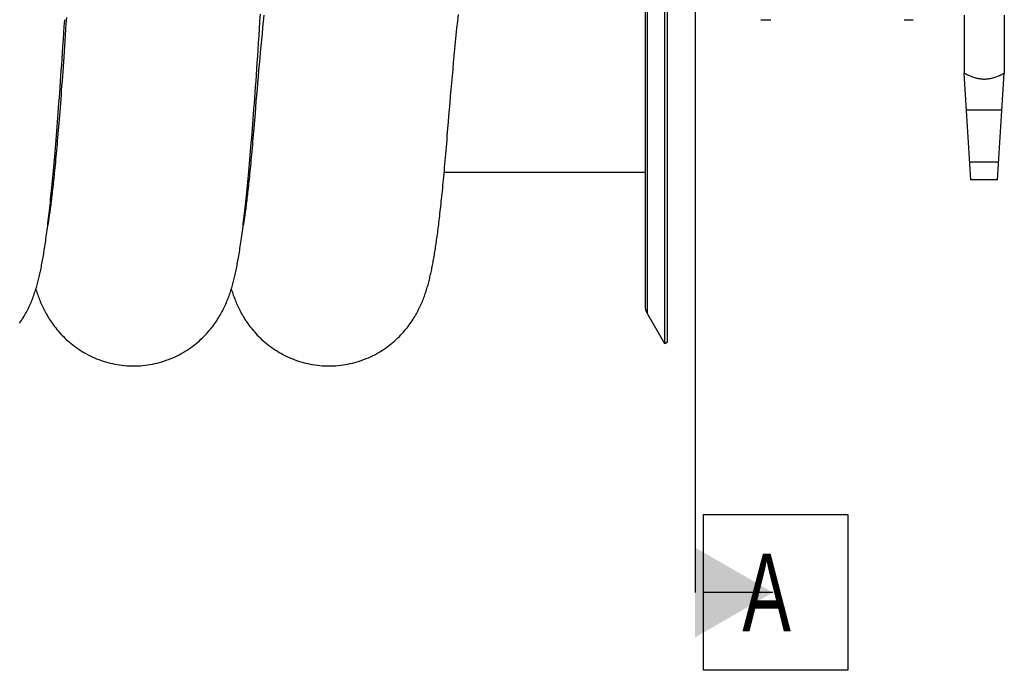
# Model space of a CAD drawing. Extents: x 0 to 420, y 0 to 297.
# Tile 11 of 15: x 197 to 241, y 169 to 198. Entities that reach past the tile are written whole.
import ezdxf

# ---------------------------------------------------------------- set-up
doc = ezdxf.new("R2010")
doc.units = 0
doc.header["$LTSCALE"] = 23.1
for name, color, linetype in [('110528_DXF_CONTINUOUS_LINE', 7, 'CONTINUOUS'), ('110528_DXF_DIMENSION', 7, 'CONTINUOUS'), ('110536_DXF_CONTINUOUS_LINE', 7, 'CONTINUOUS'), ('110591_DXF_CONTINUOUS_LINE', 7, 'CONTINUOUS'), ('AG_HOSE_75_8DXF_CONTINUOUS', 7, 'CONTINUOUS'), ('MOTOR_UNIT_DDXF_CONTINUOUS', 7, 'CONTINUOUS')]:
    doc.layers.add(name, color=color, linetype=linetype)
doc.styles.get("Standard").update_dxf_attribs({"font": 'txt', "width": 0.7})

msp = doc.modelspace()

# ---------------------------------------------------------------- linework, layer by layer
at = {"layer": '110528_DXF_CONTINUOUS_LINE', "color": 7, "linetype": 'CONTINUOUS'}
for p, q in [((225.84018, 183.79209), (225.84018, 243.94209)), ((224.95406, 242.23311), (224.95406, 185.50106)), ((225.84018, 183.79209), (225.04114, 185.17606)), ((225.97008, 183.86709), (225.84018, 183.79209))]:
    msp.add_line(p, q, dxfattribs=at)
at = {"layer": '110528_DXF_CONTINUOUS_LINE', "color": 3, "linetype": 'CONTINUOUS'}
msp.add_line((225.97008, 183.86709), (225.97008, 243.86709), dxfattribs=at)
at = {"layer": '110528_DXF_CONTINUOUS_LINE', "color": 9, "linetype": 'CONTINUOUS'}
msp.add_line((225.04114, 242.55811), (225.04114, 185.17606), dxfattribs=at)
at = {"layer": '110528_DXF_CONTINUOUS_LINE', "color": 7, "linetype": 'CONTINUOUS'}
msp.add_arc((225.60406, 185.50106), 0.65, 180, 210, dxfattribs=at)
at = {"layer": '110528_DXF_DIMENSION', "color": 2, "linetype": 'CONTINUOUS'}
for p, q in [((227.2018, 255.11651), (227.2018, 172.61766)), ((227.5768, 176.11766), (234.0768, 176.11766)), ((227.5768, 169.11766), (227.5768, 176.11766)), ((234.0768, 176.11766), (234.0768, 169.11766)), ((230.7018, 172.61766), (227.5768, 172.61766)), ((234.0768, 169.11766), (227.5768, 169.11766))]:
    msp.add_line(p, q, dxfattribs=at)
msp.add_solid([(227.2018, 170.59694), (227.2018, 174.63839), (230.7018, 172.61766)], dxfattribs=at)
at = {"layer": '110536_DXF_CONTINUOUS_LINE', "color": 7, "linetype": 'CONTINUOUS'}
msp.add_line((230.15631, 198.36709), (230.35631, 198.36709), dxfattribs=at)
at = {"layer": '110591_DXF_CONTINUOUS_LINE', "color": 7, "linetype": 'CONTINUOUS'}
for p, q in [((198.39427, 191.50209), (198.34631, 191.50209)), ((207.18215, 191.50209), (207.13418, 191.50209)), ((224.95406, 191.50209), (215.92206, 191.50209))]:
    msp.add_line(p, q, dxfattribs=at)
at = {"layer": 'AG_HOSE_75_8DXF_CONTINUOUS', "color": 9, "linetype": 'CONTINUOUS'}
for p, q in [((198.39427, 191.50209), (198.34631, 191.50209)), ((207.18215, 191.50209), (207.13418, 191.50209)), ((224.95406, 191.50209), (215.92206, 191.50209))]:
    msp.add_line(p, q, dxfattribs=at)
at = {"layer": 'AG_HOSE_75_8DXF_CONTINUOUS', "color": 7, "linetype": 'CONTINUOUS'}
for p, q in [((198.1047, 189.17725), (198.0957, 189.12518)), ((206.89342, 189.18195), (206.88339, 189.12386))]:
    msp.add_line(p, q, dxfattribs=at)
for points in [[(196.82503, 184.71647), (196.86954, 184.78063), (196.91223, 184.84434), (196.95305, 184.90741), (196.99217, 184.96993), (197.02982, 185.03218), (197.06604, 185.09409), (197.10088, 185.15568), (197.13465, 185.21739), (197.16745, 185.27936), (197.19923, 185.34146), (197.23008, 185.40377), (197.26007, 185.46647), (197.28918, 185.52941), (197.31729, 185.59229), (197.34443, 185.65508), (197.37064, 185.71784), (197.39587, 185.78032), (197.42014, 185.8425), (197.44353, 185.90444), (197.46604, 185.96604), (197.48769, 186.02729), (197.50855, 186.08824), (197.52866, 186.1489), (197.54805, 186.20926), (197.56677, 186.26938), (197.58488, 186.32935), (197.6024, 186.38915), (197.61937, 186.44885), (197.63589, 186.50865), (197.65197, 186.5686), (197.66765, 186.62871), (197.68298, 186.6892), (197.698, 186.75011), (197.71273, 186.81146), (197.72721, 186.87345), (197.74146, 186.93611), (197.7555, 186.99949), (197.76937, 187.06373), (197.78309, 187.1289), (197.79666, 187.19503), (197.8101, 187.2622), (197.82343, 187.33046), (197.83666, 187.39985), (197.8498, 187.47046), (197.86286, 187.54234), (197.87585, 187.61552), (197.8888, 187.6901), (197.90169, 187.76611), (197.91455, 187.84359), (197.92738, 187.92264), (197.94019, 188.00329), (197.95299, 188.08559), (197.96578, 188.16962), (197.97857, 188.25543), (197.99137, 188.34306), (198.00418, 188.43255), (198.017, 188.52395), (198.02984, 188.6173), (198.0427, 188.71266), (198.05559, 188.81006), (198.0685, 188.90954), (198.08145, 189.01117), (198.09444, 189.11498), (198.10747, 189.221), (198.12054, 189.3293), (198.13366, 189.43989), (198.14682, 189.55282), (198.16004, 189.66818), (198.17331, 189.78599), (198.18664, 189.90631), (198.20004, 190.02927), (198.21351, 190.15492), (198.22705, 190.2833), (198.24068, 190.41455), (198.25439, 190.5487), (198.26818, 190.68581), (198.28208, 190.82602), (198.29607, 190.96936), (198.31016, 191.11589), (198.32436, 191.26577), (198.33867, 191.41905), (198.35309, 191.57577), (198.36763, 191.73609), (198.3823, 191.90008), (198.39709, 192.06778), (198.41201, 192.23931), (198.42707, 192.41472), (198.44225, 192.59406), (198.45757, 192.77748), (198.47304, 192.96505), (198.48865, 193.15681), (198.5044, 193.35288), (198.5203, 193.55331), (198.53634, 193.75817), (198.55254, 193.9676), (198.5689, 194.18162), (198.58542, 194.40032), (198.60211, 194.624), (198.61897, 194.85269), (198.636, 195.08648), (198.65324, 195.3258), (198.67068, 195.57069), (198.68833, 195.82124), (198.7062, 196.07791), (198.72431, 196.34079), (198.74265, 196.60994), (198.76124, 196.88578), (198.7801, 197.16854), (198.79922, 197.45814), (198.81858, 197.75454), (198.8382, 198.05794), (198.85807, 198.36826)], [(198.93418, 198.46393), (198.91672, 198.19514), (198.89948, 197.93227), (198.88246, 197.67524), (198.86565, 197.42371), (198.84904, 197.17763), (198.83264, 196.93696), (198.81643, 196.70141), (198.8004, 196.47092), (198.78456, 196.24545), (198.76889, 196.02471), (198.75339, 195.8086), (198.73806, 195.59714), (198.72289, 195.39015), (198.70789, 195.18759), (198.69304, 194.98942), (198.67835, 194.79549), (198.66381, 194.60575), (198.64943, 194.42015), (198.6352, 194.23859), (198.62112, 194.06103), (198.6072, 193.88742), (198.59342, 193.71764), (198.57978, 193.55166), (198.56628, 193.38943), (198.55293, 193.23081), (198.53971, 193.07577), (198.52663, 192.92428), (198.51369, 192.77622), (198.50089, 192.63158), (198.48822, 192.49031), (198.47567, 192.35229), (198.46326, 192.21749), (198.45097, 192.08588), (198.43881, 191.95733), (198.42676, 191.8318), (198.41484, 191.70928), (198.40304, 191.58968), (198.39136, 191.47298), (198.3798, 191.35913), (198.36835, 191.24805), (198.35702, 191.13969), (198.34581, 191.03404), (198.33471, 190.93107), (198.32372, 190.83073), (198.31286, 190.73302), (198.30212, 190.63794), (198.29152, 190.54547), (198.28104, 190.45558), (198.27069, 190.36828), (198.26049, 190.28355), (198.25042, 190.20136), (198.2405, 190.12172), (198.23072, 190.0446), (198.2211, 189.96997), (198.21163, 189.89783), (198.20232, 189.82814), (198.19316, 189.76089), (198.18418, 189.69606), (198.17537, 189.63364), (198.16673, 189.57359), (198.15827, 189.51592), (198.15, 189.46061), (198.14192, 189.40761), (198.13405, 189.35695), (198.12638, 189.30861), (198.11893, 189.26253), (198.1117, 189.21876), (198.1047, 189.17725)], [(201.95566, 182.80219), (202.04847, 182.80316), (202.15635, 182.80674), (202.26423, 182.81296), (202.37206, 182.82183), (202.47976, 182.83335), (202.58716, 182.8475), (202.69419, 182.86427), (202.80079, 182.88366), (202.90679, 182.90564), (203.01214, 182.93018), (203.11678, 182.95726), (203.22053, 182.98683), (203.32335, 183.01885), (203.42518, 183.0533), (203.52584, 183.09009), (203.62529, 183.12917), (203.72347, 183.17051), (203.82022, 183.214), (203.9155, 183.25958), (204.00927, 183.30719), (204.10137, 183.35673), (204.19179, 183.40811), (204.28049, 183.46129), (204.36729, 183.51608), (204.45218, 183.57243), (204.53515, 183.63025), (204.61599, 183.68932), (204.69471, 183.74956), (204.77131, 183.81089), (204.84562, 183.87308), (204.91767, 183.93602), (204.98748, 183.99965), (205.05495, 184.06374), (205.12007, 184.12817), (205.18292, 184.19288), (205.2435, 184.25774), (205.30183, 184.32266), (205.35799, 184.38756), (205.41201, 184.45236), (205.46394, 184.517), (205.51384, 184.58141), (205.56176, 184.64552), (205.60775, 184.70924), (205.65187, 184.77256), (205.69423, 184.83549), (205.73481, 184.89786), (205.77374, 184.95975), (205.81133, 185.02153), (205.84762, 185.0832), (205.88264, 185.14474), (205.91666, 185.20654), (205.94981, 185.26881), (205.98201, 185.33137), (206.01321, 185.39408), (206.0435, 185.45704), (206.07286, 185.52019), (206.10113, 185.58311), (206.12831, 185.64572), (206.15451, 185.7081), (206.17968, 185.7701), (206.20384, 185.83164), (206.22708, 185.89281), (206.24944, 185.95361), (206.27095, 186.01403), (206.29167, 186.07413), (206.31166, 186.13398), (206.33096, 186.19359), (206.34961, 186.25301), (206.36769, 186.31235), (206.3852, 186.37163), (206.4022, 186.43088), (206.41876, 186.49031), (206.4349, 186.54994), (206.45065, 186.60981), (206.46606, 186.67009), (206.48117, 186.73083), (206.49599, 186.79206), (206.51057, 186.85395), (206.52493, 186.91655), (206.53908, 186.9799), (206.55307, 187.04417), (206.56691, 187.10944), (206.58061, 187.17573), (206.59422, 187.24324), (206.60774, 187.31201), (206.62119, 187.3821), (206.63459, 187.45367), (206.64795, 187.5268), (206.66128, 187.60153), (206.6746, 187.67798), (206.68792, 187.75624), (206.70124, 187.83635), (206.71457, 187.91834), (206.7279, 188.00227), (206.74126, 188.08821), (206.75463, 188.17621), (206.76804, 188.26634), (206.78147, 188.35865), (206.79495, 188.45322), (206.80847, 188.55008), (206.82204, 188.64931), (206.83566, 188.75097), (206.84934, 188.85514), (206.86307, 188.96186), (206.87687, 189.07121), (206.89074, 189.18326), (206.90468, 189.29804), (206.91869, 189.4156), (206.93277, 189.53599), (206.94692, 189.65928), (206.96114, 189.78548), (206.97544, 189.91466), (206.98982, 190.04685), (207.00427, 190.18214), (207.01881, 190.32052), (207.03343, 190.46209), (207.04815, 190.607), (207.06297, 190.75532), (207.07789, 190.90709), (207.09292, 191.06247), (207.10806, 191.22152), (207.12331, 191.38429), (207.13869, 191.55098), (207.1542, 191.72165), (207.16984, 191.89635), (207.18562, 192.07529), (207.20155, 192.25854), (207.21762, 192.44614), (207.23384, 192.6383), (207.25021, 192.83505), (207.26675, 193.03648), (207.28346, 193.2429), (207.30035, 193.45437), (207.31742, 193.67096), (207.33468, 193.89293), (207.35213, 194.12036), (207.36977, 194.35333), (207.38762, 194.59215), (207.4057, 194.83691), (207.42398, 195.08769), (207.44248, 195.34473), (207.46122, 195.60815), (207.48018, 195.87798), (207.49937, 196.15442), (207.51881, 196.43755), (207.53847, 196.72743), (207.55838, 197.02419), (207.57852, 197.32792), (207.5989, 197.63866), (207.61954, 197.95653), (207.64043, 198.2819), (207.66157, 198.61452)], [(207.81251, 198.56622), (207.78545, 198.2909), (207.75862, 198.01519), (207.73203, 197.73912), (207.7057, 197.46277), (207.67964, 197.18619), (207.65387, 196.90945), (207.62842, 196.63266), (207.6033, 196.35586), (207.57853, 196.07915), (207.55413, 195.80266), (207.53011, 195.52648), (207.50648, 195.25066), (207.48327, 194.97529), (207.46049, 194.70046), (207.43816, 194.42622), (207.41763, 194.16931)], [(216.09048, 193.48263), (216.11214, 193.75347), (216.13576, 194.04293), (216.16005, 194.33496), (216.18504, 194.62955), (216.21068, 194.92655), (216.23695, 195.22561), (216.26383, 195.52667), (216.29129, 195.82962), (216.31928, 196.134), (216.34779, 196.4397), (216.3768, 196.74665), (216.40628, 197.05446), (216.4362, 197.36304), (216.46655, 197.67229), (216.49726, 197.98178), (216.52831, 198.29143), (216.5597, 198.60114)], [(207.41763, 194.16931), (207.40454, 194.00495), (207.39074, 193.83364), (207.37706, 193.66576), (207.36349, 193.50127), (207.35004, 193.34015), (207.33671, 193.1824), (207.3235, 193.02799), (207.3104, 192.8769), (207.29743, 192.7291), (207.28458, 192.58458), (207.27186, 192.44329), (207.25925, 192.30521), (207.24676, 192.17031), (207.2344, 192.03855), (207.22216, 191.9099), (207.21005, 191.78433), (207.19806, 191.6618), (207.1862, 191.54231), (207.17447, 191.42581), (207.16287, 191.31227), (207.1514, 191.20168), (207.14007, 191.094), (207.12887, 190.98919), (207.11781, 190.88723), (207.10688, 190.78809), (207.0961, 190.69173), (207.08546, 190.59812), (207.07496, 190.50723), (207.0646, 190.41903), (207.0544, 190.3335), (207.04434, 190.25059), (207.03443, 190.17027), (207.02468, 190.09255), (207.01508, 190.01736), (207.00565, 189.94468), (206.99638, 189.87454), (206.98729, 189.8069), (206.97837, 189.74171), (206.96964, 189.679), (206.96109, 189.61874), (206.95273, 189.56087), (206.94458, 189.50543), (206.93663, 189.45239), (206.92889, 189.40168), (206.92136, 189.35329), (206.91404, 189.30716), (206.90695, 189.26326), (206.90007, 189.22154), (206.89342, 189.18195)], [(210.74353, 182.80211), (210.83636, 182.80308), (210.94427, 182.80667), (211.05217, 182.81289), (211.16004, 182.82176), (211.26779, 182.83329), (211.37523, 182.84745), (211.4823, 182.86424), (211.58895, 182.88365), (211.69501, 182.90564), (211.80041, 182.9302), (211.90509, 182.95731), (212.00889, 182.9869), (212.11176, 183.01896), (212.21363, 183.05343), (212.31433, 183.09026), (212.41381, 183.12937), (212.51203, 183.17075), (212.6088, 183.21426), (212.70409, 183.25987), (212.79786, 183.30752), (212.88996, 183.35708), (212.98038, 183.40849), (213.06906, 183.46168), (213.15583, 183.51648), (213.24069, 183.57283), (213.32362, 183.63064), (213.40441, 183.6897), (213.48306, 183.74992), (213.55959, 183.81121), (213.63382, 183.87334), (213.70577, 183.93622), (213.77549, 183.99977), (213.84284, 184.06376), (213.90784, 184.12808), (213.97057, 184.19266), (214.03101, 184.25737), (214.08921, 184.32212), (214.14523, 184.38685), (214.19913, 184.45149), (214.25095, 184.51596), (214.30076, 184.5802), (214.34861, 184.64418), (214.39454, 184.70778), (214.43863, 184.77101), (214.48107, 184.83399), (214.52188, 184.89667), (214.56112, 184.95903), (214.59902, 185.02131), (214.63562, 185.08351), (214.67094, 185.1456), (214.70513, 185.20773), (214.73826, 185.27), (214.77031, 185.33231), (214.80127, 185.39453), (214.83118, 185.45673), (214.86008, 185.51885), (214.88784, 185.58058), (214.91452, 185.64189), (214.94017, 185.70282), (214.96476, 185.76319), (214.98832, 185.82293), (215.01092, 185.88211), (215.03263, 185.94077), (215.05348, 185.99889), (215.07353, 186.05651), (215.09285, 186.11378), (215.11149, 186.1707), (215.12949, 186.22731), (215.14692, 186.28373), (215.1638, 186.34001), (215.18018, 186.39615), (215.19609, 186.45225), (215.21155, 186.50832), (215.22661, 186.56439), (215.2413, 186.6206), (215.25565, 186.67696), (215.26968, 186.73349), (215.28343, 186.79035), (215.29693, 186.84756), (215.31018, 186.90515), (215.32323, 186.96324), (215.33608, 187.02185), (215.34874, 187.08102), (215.36126, 187.14083), (215.37363, 187.20134), (215.38586, 187.26255), (215.39799, 187.32457), (215.41, 187.38741), (215.42192, 187.4511), (215.43376, 187.51574), (215.44553, 187.58134), (215.45723, 187.64794), (215.46888, 187.71562), (215.48048, 187.7844), (215.49204, 187.85431), (215.50356, 187.92543), (215.51507, 187.99777), (215.52654, 188.07138), (215.53801, 188.14629), (215.54946, 188.22256), (215.5609, 188.3002), (215.57234, 188.37924), (215.58378, 188.4597), (215.59521, 188.5416), (215.60665, 188.62499), (215.61809, 188.70989), (215.62955, 188.79633), (215.64102, 188.88434), (215.6525, 188.97395), (215.664, 189.06519), (215.67553, 189.15812), (215.68708, 189.25277), (215.69867, 189.34916), (215.71029, 189.44739), (215.72195, 189.54749), (215.73366, 189.64948), (215.74541, 189.75346), (215.75722, 189.85945), (215.76908, 189.96748), (215.781, 190.07766), (215.79298, 190.19), (215.80502, 190.30453), (215.81713, 190.42136), (215.82931, 190.54052), (215.84156, 190.66204), (215.85388, 190.78599), (215.86628, 190.9124), (215.87876, 191.0413), (215.89132, 191.1728), (215.90396, 191.30692), (215.91669, 191.44371), (215.92952, 191.58327), (215.94244, 191.72563), (215.95545, 191.87084), (215.96857, 192.01899), (215.98179, 192.17013), (215.9951, 192.3243), (216.00853, 192.48158), (216.02205, 192.64203), (216.03569, 192.80567), (216.04943, 192.97259), (216.06329, 193.14285), (216.07726, 193.31648), (216.09048, 193.48263)], [(197.56179, 186.25338), (197.5653, 186.24192), (197.58458, 186.18088), (197.60444, 186.11995), (197.62493, 186.05909), (197.64607, 185.99826), (197.66794, 185.93734), (197.6906, 185.87626), (197.71406, 185.81504), (197.73838, 185.75365), (197.76363, 185.69201), (197.78981, 185.63016), (197.8169, 185.5683), (197.84493, 185.50638), (197.87393, 185.44442), (197.90384, 185.38264), (197.9346, 185.32117), (197.96632, 185.25986), (197.99908, 185.1986), (198.03286, 185.13747), (198.06775, 185.07638), (198.10404, 185.01493), (198.1418, 184.95308), (198.18104, 184.89091), (198.22195, 184.82826), (198.26464, 184.7651), (198.3091, 184.70155), (198.35541, 184.63765), (198.40361, 184.57345), (198.45375, 184.50901), (198.50589, 184.44439), (198.56007, 184.37968), (198.61635, 184.31493), (198.67478, 184.25019), (198.73545, 184.18552), (198.79838, 184.12101), (198.86356, 184.0568), (198.93109, 183.99293), (199.00096, 183.92952), (199.07305, 183.86681), (199.14739, 183.80486), (199.22401, 183.74378), (199.30273, 183.6838), (199.38355, 183.62499), (199.46649, 183.56743), (199.55134, 183.51136), (199.63807, 183.45684), (199.72668, 183.40395), (199.81699, 183.35284), (199.90896, 183.30358), (200.00258, 183.25624), (200.09769, 183.21094), (200.19425, 183.16772), (200.29223, 183.12664), (200.39146, 183.08781), (200.49189, 183.05127), (200.59347, 183.01706), (200.69603, 182.98526), (200.79951, 182.9559), (200.90385, 182.92902), (201.0089, 182.90467), (201.1146, 182.88287), (201.22088, 182.86363), (201.32758, 182.847), (201.43464, 182.83298), (201.542, 182.82157), (201.6495, 182.81279), (201.75702, 182.80665), (201.86455, 182.80313), (201.95566, 182.80219)], [(206.34969, 186.25326), (206.36407, 186.20721), (206.38193, 186.1516), (206.40042, 186.09569), (206.41958, 186.03944), (206.43944, 185.98286), (206.46004, 185.92591), (206.48143, 185.86854), (206.50365, 185.81077), (206.52674, 185.75259), (206.55074, 185.69396), (206.5757, 185.63491), (206.60166, 185.57544), (206.62865, 185.51556), (206.65672, 185.45527), (206.68593, 185.39457), (206.71631, 185.33347), (206.74791, 185.27198), (206.78078, 185.21012), (206.81496, 185.14791), (206.8505, 185.08537), (206.88743, 185.02254), (206.92579, 184.95946), (206.96564, 184.89614), (207.00702, 184.83261), (207.04996, 184.76893), (207.09451, 184.70512), (207.14082, 184.64109), (207.18891, 184.5769), (207.23885, 184.51259), (207.29077, 184.44812), (207.34473, 184.38353), (207.40077, 184.31889), (207.45898, 184.25425), (207.51943, 184.18964), (207.58214, 184.12519), (207.64713, 184.061), (207.71448, 183.99712), (207.78419, 183.93368), (207.85614, 183.8709), (207.93036, 183.80887), (208.00688, 183.74769), (208.08552, 183.68757), (208.1663, 183.62862), (208.24922, 183.57091), (208.33406, 183.51466), (208.42082, 183.45995), (208.50948, 183.40686), (208.59985, 183.35556), (208.69191, 183.30611), (208.78563, 183.25857), (208.88085, 183.21306), (208.97755, 183.16965), (209.07568, 183.12838), (209.17507, 183.08936), (209.27569, 183.05263), (209.37747, 183.01825), (209.48025, 182.98627), (209.58397, 182.95676), (209.68856, 182.92973), (209.79387, 182.90523), (209.89984, 182.8833), (210.00641, 182.86395), (210.11341, 182.84722), (210.22079, 182.8331), (210.32847, 182.82162), (210.4363, 182.81279), (210.54417, 182.8066), (210.65206, 182.80305), (210.74353, 182.80211)]]:
    msp.add_lwpolyline(points, dxfattribs=at)
at = {"layer": 'MOTOR_UNIT_DDXF_CONTINUOUS', "color": 9, "linetype": 'CONTINUOUS'}
for p, q in [((230.35631, 198.36709), (230.60631, 198.36709)), ((236.60631, 198.36709), (237.00631, 198.36709)), ((239.30631, 198.56709), (239.30631, 195.96709)), ((241.10631, 198.56709), (241.10631, 195.96709)), ((239.60631, 191.16709), (239.30631, 195.96709)), ((240.80631, 191.16709), (241.10631, 195.96709)), ((239.40943, 194.31709), (241.00318, 194.31709)), ((240.85631, 191.96709), (239.55631, 191.96709)), ((240.80631, 191.16709), (239.60631, 191.16709))]:
    msp.add_line(p, q, dxfattribs=at)
for points, knots in [([(239.30631, 195.96709), (239.32965, 195.95436), (239.41617, 195.90844), (239.59613, 195.82349), (239.81442, 195.74841), (240.02918, 195.70771), (240.14656, 195.70002), (240.20631, 195.70002)], [0, 0, 0, 0, 0.08412955, 0.30981162, 0.62912112, 0.81098853, 1, 1, 1, 1]), ([(240.20631, 195.70002), (240.26605, 195.70002), (240.38343, 195.70771), (240.59819, 195.74841), (240.81649, 195.82349), (240.99644, 195.90844), (241.08296, 195.95436), (241.10631, 195.96709)], [0, 0, 0, 0, 0.18901256, 0.37087992, 0.69018892, 0.91587067, 1, 1, 1, 1])]:
    msp.add_open_spline(points, degree=3, knots=knots, dxfattribs=at)

# ---------------------------------------------------------------- texts
at = {"layer": '110528_DXF_DIMENSION', "color": 2, "linetype": 'CONTINUOUS', "insert": (229.3268, 174.36766), "char_height": 3.5, "width": 4.5, "attachment_point": 1}
msp.add_mtext('A', dxfattribs=at)

doc.saveas('drawing.dxf')
